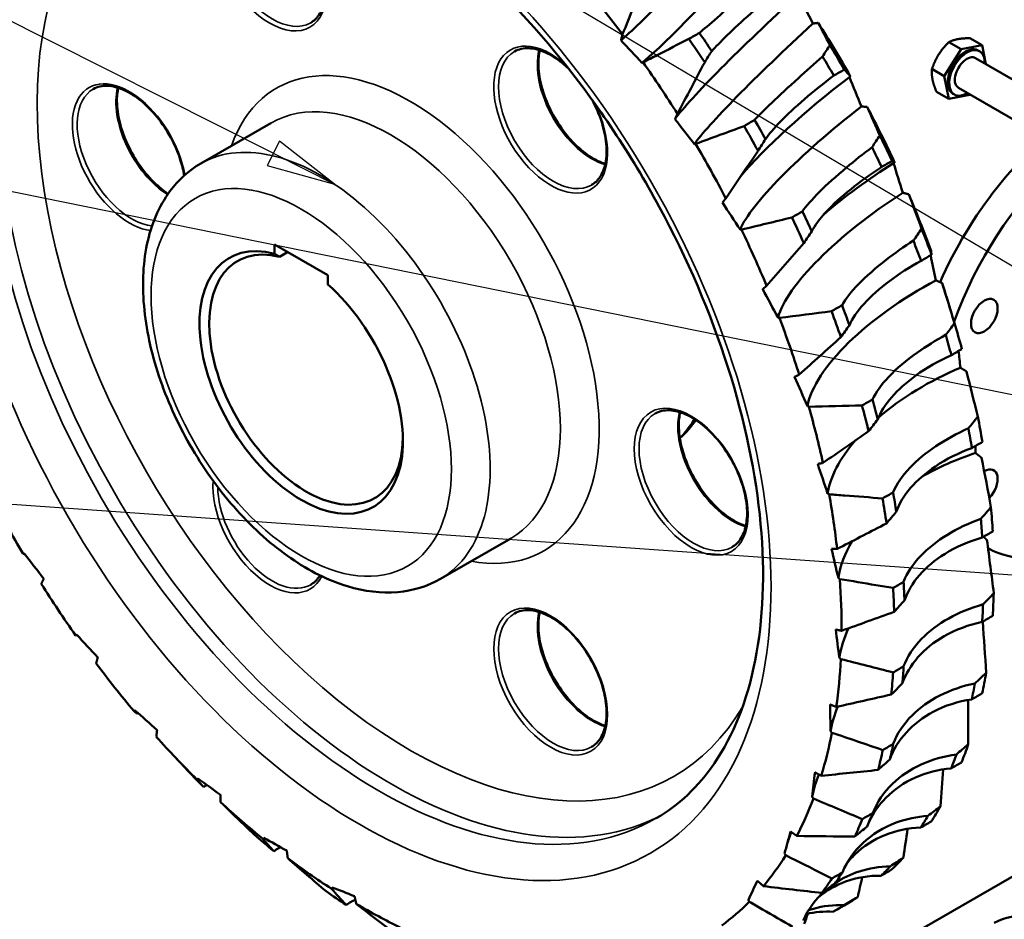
# Model space of a CAD drawing. Header units: millimetres. Extents: x 0 to 3360, y 0 to 2376.
# Tile 6 of 18: x 460 to 748, y 783 to 1046. Entities that reach past the tile are written whole.
import ezdxf

# ---------------------------------------------------------------- set-up
doc = ezdxf.new("R2010")
doc.units = ezdxf.units.MM
doc.header["$LTSCALE"] = 8
for name, color, linetype, lineweight in [('Symbol (ISO)', 7, 'Continuous', 25), ('Visible (ISO)', 7, 'Continuous', 50), ('Visible Narrow (ISO)', 7, 'Continuous', 35)]:
    doc.layers.add(name, color=color, linetype=linetype, lineweight=lineweight)
doc.styles.add('Note Text (ISO)', font='tahoma.ttf')

# ---------------------------------------------------------------- blocks, each defined once
blk = doc.blocks.new('Balloon2')
at = {"layer": 'Symbol (ISO)'}
blk.add_line((104.121, 114.92), (26.291, 130.71), dxfattribs=at)
blk = doc.blocks.new('Balloon3')
at = {"layer": 'Symbol (ISO)'}
blk.add_line((99.857, 118.094), (26.291, 161.71), dxfattribs=at)
blk = doc.blocks.new('Balloon5')
at = {"layer": 'Symbol (ISO)'}
blk.add_line((133.402, 107.637), (26.291, 115.21), dxfattribs=at)
blk = doc.blocks.new('Balloon14')
at = {"layer": 'Symbol (ISO)'}
for p, q in [((26.291, 146.21), (15.791, 146.21)), ((66.767, 125.84), (26.291, 146.21)), ((66.992, 126.286), (66.543, 125.393)), ((69, 124.716), (66.992, 126.286)), ((66.767, 125.84), (69, 124.716)), ((66.543, 125.393), (69, 124.716))]:
    blk.add_line(p, q, dxfattribs=at)
at = {"layer": 'Symbol (ISO)', "flags": 128}
blk.add_lwpolyline([(66.543, 125.393), (69, 124.716), (66.992, 126.286), (66.543, 125.393)], dxfattribs=at)
at = {"layer": 'Symbol (ISO)'}
blk.add_solid([(66.543, 125.393), (69, 124.716), (66.992, 126.286), (66.543, 125.393)], dxfattribs=at)
at = {"layer": 'Symbol (ISO)', "insert": (21.041, 150.724), "char_height": 3.5, "attachment_point": 5, "style": 'Note Text (ISO)'}
blk.add_mtext('29', dxfattribs=at)

msp = doc.modelspace()

# ---------------------------------------------------------------- linework, layer by layer
at = {"layer": 'Visible (ISO)'}
for p, q in [((734.95, 1037.09), (731.35, 1039.16)), ((741.14, 1038.26), (734.95, 1037.09)), ((741.14, 1038.26), (737.54, 1040.34)), ((742.21, 1032.77), (741.14, 1038.26)), ((734.95, 1037.09), (730.05, 1029.27)), ((739.9, 1036.78), (740.32, 1036.53)), ((739.17, 1034.53), (756.19, 1024.7)), ((730.05, 1029.27), (726.45, 1031.35)), ((730.05, 1029.27), (731.35, 1022.62)), ((731.35, 1022.62), (727.75, 1024.7)), ((731.35, 1022.62), (737.54, 1023.8)), ((732.59, 1024.11), (733.01, 1023.86)), ((734.17, 1025.87), (751.19, 1016.04)), ((737.54, 1023.8), (737.59, 1023.89)), ((512.95, 1003.73), (533.46, 1015.57)), ((534.51, 977.43), (534.51, 980.09)), ((534.51, 980.09), (550.07, 971.11)), ((538.29, 977.91), (535.93, 976.55)), ((550.07, 971.11), (550.07, 968.44)), ((731.17, 963.24), (732.25, 959.72)), ((582.95, 882.48), (603.46, 894.32)), ((821.56, 836.98), (655.39, 741.05)), ((503.95, 832.06), (506.46, 829.37)), ((697.7, 785.34), (700.77, 787.12))]:
    msp.add_line(p, q, dxfattribs=at)
for centre, major_axis, ratio, start_param, end_param in [((668.31, 1076.15), (-34.8, -37.7), 0.044181, 0.307069, 1.592178), ((674.99, 1069.98), (-34.8, -37.7), 0.044181, 0.257809, 1.542918), ((559.26, 949.64), (99.56, -172.45), 0.57735, 1.7788, 1.87004), ((687.84, 1048.64), (-37.77, -34.71), 0.068384, 4.660978, 5.946087), ((784.27, 943.71), (-126.12, 199.58), 0.125658, 0.914103, 0.963363), ((693.99, 1041.95), (-37.77, -34.71), 0.068384, 4.710237, 5.995346), ((601.69, 974.13), (99.56, -172.45), 0.57735, 1.557152, 1.648392), ((569, 955.26), (-105.75, 183.16), 0.57735, 4.825387, 4.856038), ((570.13, 1166.78), (-139.99, 186.27), 0.129009, 2.220207, 2.269467), ((565.93, 953.49), (105.75, -183.16), 0.57735, 1.67513, 1.714437), ((595.02, 970.28), (105.75, -183.16), 0.57735, 1.569955, 1.609262), ((736.24, 1030.44), (3.66, 6.33), 0.57735, 0, 3.141593), ((591.95, 968.51), (105.75, -183.16), 0.57735, 1.569947, 1.600598), ((736.67, 1030.2), (3.66, 6.33), 0.57735, 5.464973, 10.242991), ((736.67, 1030.2), (2.5, 4.33), 0.57735, 0, 3.141593), ((559.26, 949.64), (99.56, -172.45), 0.57735, 1.636, 1.72724), ((772.02, 959.98), (37, 64.09), 0.57735, 0, 1.756999), ((705.17, 1019.35), (40.42, 31.59), 0.182106, 1.498403, 2.439761), ((791.66, 908.67), (-109.79, 209.01), 0.125658, 0.893121, 0.942381), ((779.09, 955.9), (37, 64.09), 0.57735, 5.125988, 8.150645), ((710.68, 1012.3), (-40.42, -31.59), 0.182106, 4.689255, 5.974364), ((601.69, 974.13), (99.56, -172.45), 0.57735, 1.414353, 1.505592), ((597.56, 1146.88), (-126.12, 199.58), 0.125658, 2.199212, 2.248472), ((569, 955.26), (-105.75, 183.16), 0.57735, 4.682587, 4.713238), ((565.93, 953.49), (105.75, -183.16), 0.57735, 1.53233, 1.571637), ((559.26, 949.64), (99.56, -172.45), 0.57735, 1.493201, 1.58444), ((595.02, 970.28), (105.75, -183.16), 0.57735, 1.427156, 1.466463), ((591.95, 968.51), (105.75, -183.16), 0.57735, 1.427148, 1.457798), ((719.95, 988.88), (42.81, 28.27), 0.294671, 1.486443, 1.993009), ((795.17, 874.98), (-91.32, 214.36), 0.129009, 0.872126, 0.921386), ((724.75, 981.63), (-42.81, -28.27), 0.294671, 4.677295, 5.962404), ((601.69, 974.13), (99.56, -172.45), 0.57735, 1.271553, 1.362793), ((624.2, 1122.97), (-109.79, 209.01), 0.125658, 2.17823, 2.22749), ((569, 955.26), (-105.75, 183.16), 0.57735, 4.539788, 4.570438), ((565.93, 953.49), (105.75, -183.16), 0.57735, 1.389531, 1.428838), ((559.26, 949.64), (99.56, -172.45), 0.57735, 1.350401, 1.441641), ((595.02, 970.28), (105.75, -183.16), 0.57735, 1.284356, 1.323663), ((542.29, 939.84), (-21, 36.37), 0.57735, 5.762782, 11.515977), ((591.95, 968.51), (105.75, -183.16), 0.57735, 1.284348, 1.314999), ((543.71, 940.66), (20, -34.64), 0.57735, 2.634784, 7.043886), ((794.75, 843.3), (-71.1, 215.53), 0.135978, 0.857889, 0.900396), ((735.88, 950.56), (-44.97, -24.68), 0.403786, 4.674912, 5.960021), ((601.69, 974.13), (99.56, -172.45), 0.57735, 1.189104, 1.219993), ((649.53, 1095.53), (-91.32, 214.36), 0.129009, 2.157235, 2.206495), ((565.93, 953.49), (105.75, -183.16), 0.57735, 1.246731, 1.286038), ((569, 955.26), (-105.75, 183.16), 0.57735, 4.396988, 4.427639), ((559.26, 949.64), (99.56, -172.45), 0.57735, 1.207601, 1.298841), ((595.02, 970.28), (105.75, -183.16), 0.57735, 1.141556, 1.180863), ((591.95, 968.51), (105.75, -183.16), 0.57735, 1.141548, 1.172199), ((790.4, 814.28), (-49.53, 212.5), 0.147114, 0.850193, 0.879576), ((743.87, 919.74), (46.94, 20.71), 0.507232, 1.541809, 2.106714), ((673.01, 1065.13), (-71.1, 215.53), 0.135978, 2.136245, 2.185505), ((569, 955.26), (-105.75, 183.16), 0.57735, 4.254188, 4.284839), ((559.26, 949.64), (99.56, -172.45), 0.57735, 1.064802, 1.156041), ((565.93, 953.49), (105.75, -183.16), 0.57735, 1.103931, 1.143238), ((595.02, 970.28), (105.75, -183.16), 0.57735, 0.998757, 1.038064), ((591.95, 968.51), (105.75, -183.16), 0.57735, 0.998749, 1.029399), ((743.87, 919.74), (-46.94, -20.71), 0.507232, 5.468886, 5.968511), ((782.2, 788.52), (-27.04, 205.34), 0.163275, 0.846276, 0.859403), ((748.55, 889.78), (48.68, 16.18), 0.602901, 1.563504, 1.905386), ((694.18, 1032.37), (-49.53, 212.5), 0.147114, 2.115425, 2.164685), ((741.74, 909.43), (2.75, 4.76), 0.57735, 4.306273, 7.077196), ((779.09, 955.9), (-37, -64.09), 0.57735, 0.019385, 1.157197), ((559.26, 949.64), (-99.56, 172.45), 0.57735, 1.493201, 1.58444), ((559.26, 949.64), (99.56, -172.45), 0.57735, 0.922002, 1.013242), ((565.93, 953.49), (105.75, -183.16), 0.57735, 0.961132, 1.000439), ((569, 955.26), (-105.75, 183.16), 0.57735, 4.111389, 4.142039), ((595.02, 970.28), (105.75, -183.16), 0.57735, 0.855957, 0.895264), ((591.95, 968.51), (105.75, -183.16), 0.57735, 0.855949, 0.8866), ((712.61, 997.92), (-27.04, 205.34), 0.163275, 2.095252, 2.144512), ((748.55, 889.78), (-48.68, -16.18), 0.602901, 5.668012, 5.990206), ((520.97, 752.39), (126.12, -199.58), 0.125658, 2.199212, 2.248472), ((559.26, 949.64), (-99.56, 172.45), 0.57735, 1.636, 1.72724), ((559.26, 949.64), (99.56, -172.45), 0.57735, 0.779202, 0.870442), ((565.93, 953.49), (105.75, -183.16), 0.57735, 0.818332, 0.857639), ((569, 955.26), (-105.75, 183.16), 0.57735, 3.968589, 3.99924), ((595.02, 970.28), (105.75, -183.16), 0.57735, 0.713157, 0.752464), ((591.95, 968.51), (105.75, -183.16), 0.57735, 0.713149, 0.7438), ((548.39, 732.5), (139.99, -186.27), 0.129009, 2.220207, 2.269467), ((727.91, 962.5), (-4.05, 194.22), 0.185605, 2.076807, 2.126066), ((749.82, 861.29), (-50.14, -10.86), 0.688847, 5.790338, 6.028972), ((559.26, 949.64), (-99.56, 172.45), 0.57735, 1.7788, 1.87004), ((559.26, 949.64), (99.56, -172.45), 0.57735, 0.636403, 0.727642), ((569, 955.26), (-105.75, 183.16), 0.57735, 3.825789, 3.85644), ((565.93, 953.49), (105.75, -183.16), 0.57735, 0.675532, 0.714839), ((595.02, 970.28), (105.75, -183.16), 0.57735, 0.570358, 0.609665), ((591.95, 968.51), (105.75, -183.16), 0.57735, 0.57035, 0.601), ((739.78, 926.81), (19.08, 179.33), 0.215354, 2.062277, 2.111537), ((747.66, 834.87), (-51.11, -4.38), 0.763319, 5.904987, 6.091021), ((576.04, 717.03), (151.11, -169.34), 0.135978, 2.241197, 2.290456), ((559.26, 949.64), (99.56, -172.45), 0.57735, 0.493603, 0.584843), ((559.26, 949.64), (-99.56, 172.45), 0.57735, 1.9216, 2.012839), ((569, 955.26), (-105.75, 183.16), 0.57735, 3.68299, 3.71364), ((595.02, 970.28), (105.75, -183.16), 0.57735, 0.427558, 0.466865), ((565.93, 953.49), (105.75, -183.16), 0.57735, 0.532733, 0.57204), ((591.95, 968.51), (105.75, -183.16), 0.57735, 0.42755, 0.458201), ((565.93, 953.49), (-105.75, 183.16), 0.57735, 1.960729, 2.000036), ((747.97, 891.59), (42.08, 160.9), 0.253229, 2.055738, 2.104998), ((742.1, 811.03), (-51.16, 3.73), 0.824802, 6.025307, 6.186032), ((603.34, 706.29), (159.26, -149.15), 0.147114, 2.262017, 2.311276), ((559.26, 949.64), (-99.56, 172.45), 0.57735, 2.064399, 2.155639), ((559.26, 949.64), (99.56, -172.45), 0.57735, 0.350803, 0.442043), ((569, 955.26), (-105.75, 183.16), 0.57735, 3.54019, 3.570841), ((595.02, 970.28), (105.75, -183.16), 0.57735, 0.284758, 0.324065), ((565.93, 953.49), (105.75, -183.16), 0.57735, 0.389933, 0.42924), ((591.95, 968.51), (105.75, -183.16), 0.57735, 0.28475, 0.315401), ((565.93, 953.49), (-105.75, 183.16), 0.57735, 2.103529, 2.142836), ((752.32, 857.54), (64.82, 139.02), 0.297713, 2.063922, 2.113182), ((733.27, 790.28), (-49.36, 13.98), 0.872044, 6.181076, 6.260793), ((629.75, 700.5), (164.31, -126.09), 0.163275, 2.28219, 2.33145), ((559.26, 949.64), (-99.56, 172.45), 0.57735, 2.207199, 2.298439), ((559.26, 949.64), (99.56, -172.45), 0.57735, 0.208004, 0.299243), ((595.02, 970.28), (105.75, -183.16), 0.57735, 0.141959, 0.181266), ((569, 955.26), (105.75, -183.16), 0.57735, 0.255798, 0.286448), ((591.95, 968.51), (105.75, -183.16), 0.57735, 0.141951, 0.172601), ((752.75, 825.38), (87.16, 113.51), 0.341947, 2.095307, 2.144567), ((565.93, 953.49), (105.75, -183.16), 0.57735, 0.247133, 0.28644), ((565.93, 953.49), (-105.75, 183.16), 0.57735, 2.246329, 2.285636), ((654.72, 699.79), (166.17, -100.62), 0.185605, 2.300635, 2.349895), ((559.26, 949.64), (99.56, -172.45), 0.57735, 0.065204, 0.156444), ((595.02, 970.28), (105.75, -183.16), 0.57735, 0, 0.038466), ((767.15, 743.06), (-22.5, 38.97), 0.57735, 3.141593, 6.283185), ((559.26, 949.64), (-99.56, 172.45), 0.57735, 2.349999, 2.441238), ((591.95, 968.51), (105.75, -183.16), 0.57735, 6.282336, 6.312987)]:
    msp.add_ellipse(centre, major_axis=major_axis, ratio=ratio, start_param=start_param, end_param=end_param, dxfattribs=at)
msp.add_ellipse((741.74, 959.23), major_axis=(-2.75, -4.76), ratio=0.57735, dxfattribs=at)
for points, knots in [([(483.92, 1093.2), (492.58, 1098.2), (502.83, 1100.58), (525.09, 1099.49), (536.83, 1096.48), (560.69, 1085.61), (572.77, 1077.96), (596.32, 1058.65), (607.79, 1047), (628.94, 1020.84), (638.6, 1006.32), (655.06, 975.91), (661.86, 960.03), (671.87, 928.6), (675.1, 913.06), (677.75, 884.01), (677.18, 870.49), (672.51, 846.81), (668.41, 836.68), (658.22, 821.76), (652.51, 816.41), (645.92, 812.61)], [0.785398, 0.785398, 0.785398, 0.785398, 1.141331, 1.141331, 1.465667, 1.465667, 1.777646, 1.777646, 2.08997, 2.08997, 2.403674, 2.403674, 2.717785, 2.717785, 3.031144, 3.031144, 3.343028, 3.343028, 3.656332, 3.656332, 3.926991, 3.926991, 3.926991, 3.926991]), ([(522.56, 1083.81), (523.76, 1084.5), (525.18, 1084.83), (528.26, 1084.7), (529.9, 1084.29), (533.22, 1082.79), (534.9, 1081.73), (538.18, 1079.06), (539.77, 1077.45), (542.71, 1073.82), (544.06, 1071.8), (546.35, 1067.58), (547.29, 1065.38), (548.69, 1061.01), (549.14, 1058.85), (549.51, 1054.81), (549.43, 1052.92), (548.78, 1049.62), (548.21, 1048.2), (546.78, 1046.12), (545.98, 1045.37), (545.06, 1044.84)], [0.785398, 0.785398, 0.785398, 0.785398, 1.137311, 1.137311, 1.461626, 1.461626, 1.774454, 1.774454, 2.087515, 2.087515, 2.401823, 2.401823, 2.716506, 2.716506, 3.030515, 3.030515, 3.3432, 3.3432, 3.657221, 3.657221, 3.926991, 3.926991, 3.926991, 3.926991]), ([(677.97, 1060.11), (675.69, 1057.79), (673.44, 1055.54), (668.51, 1050.73), (665.95, 1048.31), (661.59, 1044.38), (659.82, 1042.88), (658.53, 1041.91)], [-3.471666, -3.471666, -3.471666, -3.471666, -2.488825, -2.488825, -1.227422, -1.227422, -0.000016, -0.000016, -0.000016, -0.000016]), ([(662.15, 1036.58), (663.21, 1037.75), (664.74, 1039.31), (668.62, 1043.06), (670.94, 1045.23), (676.07, 1049.9), (678.83, 1052.36), (681.67, 1054.86)], [-13.497968, -13.497968, -13.497968, -13.497968, -12.334984, -12.334984, -11.170394, -11.170394, -10.027189, -10.027189, -10.027189, -10.027189]), ([(658.53, 1041.91), (658.01, 1041.6), (657.49, 1041.29), (656.47, 1040.71), (655.96, 1040.42), (655.45, 1040.13)], [19.0198319, 19.0198319, 19.0198319, 19.0198319, 19.2365629, 19.2365629, 19.4510793, 19.4510793, 19.4510793, 19.4510793]), ([(655.45, 1040.13), (652.39, 1038.56), (649.31, 1036.98), (644.85, 1034.69), (643.47, 1033.99), (642.1, 1033.29)], [22.072442, 22.072442, 22.072442, 22.072442, 23.102251, 23.102251, 23.557239, 23.557239, 23.557239, 23.557239]), ([(604.58, 1036.45), (605.78, 1037.14), (607.2, 1037.48), (610.29, 1037.34), (611.92, 1036.93), (615.24, 1035.44), (616.92, 1034.38), (619.14, 1032.56), (619.72, 1032.05), (620.29, 1031.51)], [0.785398, 0.785398, 0.785398, 0.785398, 1.137311, 1.137311, 1.461626, 1.461626, 1.774454, 1.774454, 1.88608, 1.88608, 1.88608, 1.88608]), ([(611.9, 1036.83), (611.78, 1036.26), (611.69, 1035.65), (611.44, 1033.24), (611.52, 1031.26), (612.2, 1027.08), (612.8, 1024.89), (614.47, 1020.53), (615.54, 1018.36), (618.05, 1014.27), (619.49, 1012.34), (622.57, 1008.95), (624.22, 1007.48), (627.53, 1005.14), (629.2, 1004.27), (630.89, 1003.69), (630.98, 1003.66), (631.07, 1003.63)], [6.063434, 6.063434, 6.063434, 6.063434, 6.174015, 6.174015, 6.486843, 6.486843, 6.799904, 6.799904, 7.114212, 7.114212, 7.428895, 7.428895, 7.742904, 7.742904, 8.055589, 8.055589, 8.073733, 8.073733, 8.073733, 8.073733]), ([(694.5, 1034.99), (692.08, 1032.85), (689.7, 1030.72), (684.56, 1026.05), (681.92, 1023.6), (677.55, 1019.43), (675.83, 1017.73), (674.66, 1016.47)], [-3.47169, -3.47169, -3.47169, -3.47169, -2.495521, -2.495521, -1.231501, -1.231501, -0.000016, -0.000016, -0.000016, -0.000016]), ([(677.86, 1010.83), (678.81, 1012.27), (680.29, 1014.03), (684.17, 1018.02), (686.54, 1020.22), (691.86, 1024.79), (694.76, 1027.12), (697.79, 1029.41)], [-13.497963, -13.497963, -13.497963, -13.497963, -12.335131, -12.335131, -11.170865, -11.170865, -10.027184, -10.027184, -10.027184, -10.027184]), ([(697.79, 1029.41), (698.31, 1029.72), (698.82, 1030.02), (699.84, 1030.61), (700.35, 1030.9), (700.86, 1031.18)], [23.5359662, 23.5359662, 23.5359662, 23.5359662, 23.7526975, 23.7526975, 23.9673579, 23.9673579, 23.9673579, 23.9673579]), ([(481.54, 1025.46), (482.75, 1026.16), (484.17, 1026.49), (487.25, 1026.36), (488.88, 1025.94), (492.2, 1024.45), (493.88, 1023.39), (497.16, 1020.71), (498.76, 1019.1), (501.7, 1015.47), (503.04, 1013.46), (505.34, 1009.24), (506.28, 1007.03), (507.48, 1003.27), (507.86, 1001.71), (508.1, 1000.21)], [0.785398, 0.785398, 0.785398, 0.785398, 1.137311, 1.137311, 1.461626, 1.461626, 1.774454, 1.774454, 2.087515, 2.087515, 2.401823, 2.401823, 2.716506, 2.716506, 2.94271, 2.94271, 2.94271, 2.94271]), ([(488.87, 1025.84), (488.74, 1025.27), (488.65, 1024.66), (488.41, 1022.26), (488.48, 1020.27), (489.16, 1016.09), (489.76, 1013.9), (491.43, 1009.54), (492.5, 1007.37), (495.01, 1003.28), (496.45, 1001.35), (499.54, 997.96), (501.18, 996.49), (503.04, 995.18), (503.23, 995.05), (503.42, 994.92)], [6.063434, 6.063434, 6.063434, 6.063434, 6.174015, 6.174015, 6.486843, 6.486843, 6.799904, 6.799904, 7.114212, 7.114212, 7.428895, 7.428895, 7.742904, 7.742904, 7.779506, 7.779506, 7.779506, 7.779506]), ([(627.24, 1022.31), (628.38, 1020.21), (629.32, 1018.01), (630.71, 1013.65), (631.16, 1011.49), (631.53, 1007.45), (631.46, 1005.57), (630.8, 1002.26), (630.23, 1000.84), (628.8, 998.76), (628, 998.01), (627.08, 997.48)], [2.402936, 2.402936, 2.402936, 2.402936, 2.716506, 2.716506, 3.030515, 3.030515, 3.3432, 3.3432, 3.657221, 3.657221, 3.926991, 3.926991, 3.926991, 3.926991]), ([(674.66, 1016.47), (674.14, 1016.16), (673.63, 1015.86), (672.61, 1015.27), (672.1, 1014.98), (671.59, 1014.69)], [23.5164731, 23.5164731, 23.5164731, 23.5164731, 23.7332044, 23.7332044, 23.9478643, 23.9478643, 23.9478643, 23.9478643]), ([(708.95, 1008.52), (706.37, 1006.56), (703.86, 1004.56), (698.49, 1000.05), (695.78, 997.6), (691.39, 993.23), (689.72, 991.32), (688.65, 989.79)], [-3.471687, -3.471687, -3.471687, -3.471687, -2.494496, -2.494496, -1.230878, -1.230878, -0.000016, -0.000016, -0.000016, -0.000016]), ([(582.95, 882.48), (579.17, 880.3), (574.89, 879.01), (565.66, 878.22), (560.7, 878.85), (550.18, 882.03), (544.63, 884.83), (533.76, 892.29), (528.45, 897.04), (518.72, 907.86), (514.3, 913.93), (506.73, 926.79), (503.57, 933.58), (498.81, 947.31), (497.21, 954.24), (495.8, 967.66), (496.01, 974.16), (498.46, 985.92), (500.67, 991.24), (506.41, 998.94), (509.45, 1001.71), (512.95, 1003.73)], [3.926991, 3.926991, 3.926991, 3.926991, 4.190836, 4.190836, 4.478766, 4.478766, 4.806718, 4.806718, 5.146333, 5.146333, 5.483318, 5.483318, 5.818632, 5.818632, 6.155353, 6.155353, 6.494914, 6.494914, 6.824747, 6.824747, 7.068583, 7.068583, 7.068583, 7.068583]), ([(711.75, 1002.71), (712.27, 1003.03), (712.78, 1003.33), (713.8, 1003.92), (714.31, 1004.2), (714.82, 1004.49)], [19.036218, 19.036218, 19.036218, 19.036218, 19.252949, 19.252949, 19.4674661, 19.4674661, 19.4674661, 19.4674661]), ([(714.82, 1004.49), (714.99, 1004.39), (715.16, 1004.29), (715.4, 1004.14), (715.48, 1004.09), (715.55, 1004.04)], [22.089019, 22.089019, 22.089019, 22.089019, 23.122853, 23.122853, 23.573881, 23.573881, 23.573881, 23.573881]), ([(691.34, 983.95), (692.23, 985.66), (693.68, 987.62), (697.59, 991.83), (700.02, 994.06), (705.54, 998.49), (708.56, 1000.66), (711.75, 1002.71)], [-13.497997, -13.497997, -13.497997, -13.497997, -12.33423, -12.33423, -11.167972, -11.167972, -10.027214, -10.027214, -10.027214, -10.027214]), ([(688.65, 989.79), (688.13, 989.48), (687.61, 989.17), (686.6, 988.59), (686.09, 988.3), (685.58, 988.01)], [24.4656771, 24.4656771, 24.4656771, 24.4656771, 24.6824084, 24.6824084, 24.8970903, 24.8970903, 24.8970903, 24.8970903]), ([(721.01, 981.23), (718.27, 979.46), (715.62, 977.59), (710.03, 973.27), (707.26, 970.84), (702.83, 966.29), (701.19, 964.21), (700.2, 962.4)], [-3.471662, -3.471662, -3.471662, -3.471662, -2.487548, -2.487548, -1.226643, -1.226643, -0.000016, -0.000016, -0.000016, -0.000016]), ([(726.34, 977.1), (726.33, 977.16), (726.32, 977.23), (726.27, 977.6), (726.23, 977.91), (726.18, 978.22)], [18.8675, 18.8675, 18.8675, 18.8675, 19.123672, 19.123672, 20.338765, 20.338765, 20.338765, 20.338765]), ([(702.34, 956.49), (703.19, 958.46), (704.64, 960.61), (708.62, 965.02), (711.12, 967.26), (716.82, 971.53), (719.95, 973.52), (723.27, 975.32)], [-13.498058, -13.498058, -13.498058, -13.498058, -12.332705, -12.332705, -11.163051, -11.163051, -10.027266, -10.027266, -10.027266, -10.027266]), ([(723.27, 975.32), (723.79, 975.64), (724.31, 975.94), (725.32, 976.53), (725.83, 976.81), (726.34, 977.1)], [15.8075523, 15.8075523, 15.8075523, 15.8075523, 16.0242704, 16.0242704, 16.2386238, 16.2386238, 16.2386238, 16.2386238]), ([(700.2, 962.4), (699.68, 962.09), (699.16, 961.79), (698.15, 961.2), (697.64, 960.91), (697.13, 960.63)], [23.4389512, 23.4389512, 23.4389512, 23.4389512, 23.6556825, 23.6556825, 23.8703405, 23.8703405, 23.8703405, 23.8703405]), ([(730.45, 953.69), (727.54, 952.11), (724.76, 950.38), (718.95, 946.27), (716.11, 943.87), (711.65, 939.18), (710.03, 936.94), (709.08, 934.87)], [-3.471619, -3.471619, -3.471619, -3.471619, -2.475696, -2.475696, -1.21938, -1.21938, -0.000016, -0.000016, -0.000016, -0.000016]), ([(732.12, 947.79), (732.64, 948.11), (733.16, 948.41), (734.17, 949), (734.68, 949.28), (735.19, 949.57)], [13.826556, 13.826556, 13.826556, 13.826556, 14.043253, 14.043253, 14.2574539, 14.2574539, 14.2574539, 14.2574539]), ([(710.62, 929), (711.42, 931.13), (712.8, 933.34), (716.59, 937.72), (718.98, 939.86), (724.84, 944.09), (728.36, 946.1), (732.12, 947.79)], [-3.470022, -3.470022, -3.470022, -3.470022, -2.354494, -2.354494, -1.239528, -1.239528, -0.000016, -0.000016, -0.000016, -0.000016]), ([(709.08, 934.87), (708.56, 934.56), (708.04, 934.26), (707.03, 933.67), (706.52, 933.38), (706.01, 933.1)], [21.4979102, 21.4979102, 21.4979102, 21.4979102, 21.7146415, 21.7146415, 21.9292465, 21.9292465, 21.9292465, 21.9292465]), ([(645.59, 930.75), (646.8, 931.44), (648.22, 931.77), (651.3, 931.64), (652.93, 931.23), (656.25, 929.73), (657.93, 928.67), (661.21, 926), (662.81, 924.39), (665.75, 920.76), (667.09, 918.74), (669.38, 914.52), (670.33, 912.32), (671.73, 907.95), (672.18, 905.79), (672.55, 901.75), (672.47, 899.86), (671.82, 896.56), (671.24, 895.14), (669.82, 893.06), (669.02, 892.31), (668.09, 891.78)], [0.785398, 0.785398, 0.785398, 0.785398, 1.137311, 1.137311, 1.461626, 1.461626, 1.774454, 1.774454, 2.087515, 2.087515, 2.401823, 2.401823, 2.716506, 2.716506, 3.030515, 3.030515, 3.3432, 3.3432, 3.657221, 3.657221, 3.926991, 3.926991, 3.926991, 3.926991]), ([(652.92, 931.13), (652.79, 930.55), (652.7, 929.95), (652.46, 927.54), (652.53, 925.56), (653.21, 921.38), (653.81, 919.19), (655.48, 914.83), (656.55, 912.66), (659.06, 908.56), (660.5, 906.64), (663.58, 903.25), (665.23, 901.78), (668.55, 899.44), (670.22, 898.56), (671.9, 897.99), (671.99, 897.96), (672.08, 897.93)], [6.063434, 6.063434, 6.063434, 6.063434, 6.174015, 6.174015, 6.486843, 6.486843, 6.799904, 6.799904, 7.114212, 7.114212, 7.428895, 7.428895, 7.742904, 7.742904, 8.055589, 8.055589, 8.073733, 8.073733, 8.073733, 8.073733]), ([(737.07, 926.44), (733.68, 924.93), (730.46, 923.15), (724.66, 919.25), (722.12, 917.15), (717.74, 912.57), (716.06, 910.12), (715.11, 907.76)], [-3.470022, -3.470022, -3.470022, -3.470022, -2.354431, -2.354431, -1.239373, -1.239373, -0.000016, -0.000016, -0.000016, -0.000016]), ([(716.02, 902.04), (716.84, 904.4), (718.26, 906.76), (722.15, 911.29), (724.61, 913.43), (730.64, 917.46), (734.25, 919.28), (738.11, 920.69)], [-3.470019, -3.470019, -3.470019, -3.470019, -2.353671, -2.353671, -1.237514, -1.237514, -0.000016, -0.000016, -0.000016, -0.000016]), ([(738.11, 920.69), (738.63, 921), (739.15, 921.3), (740.17, 921.89), (740.67, 922.18), (741.18, 922.46)], [12.9957005, 12.9957005, 12.9957005, 12.9957005, 13.2123843, 13.2123843, 13.426502, 13.426502, 13.426502, 13.426502]), ([(712.04, 905.98), (708.37, 906.26), (704.67, 906.54), (699.45, 906.94), (697.94, 907.05), (696.43, 907.17)], [3.391482, 3.391482, 3.391482, 3.391482, 4.44408, 4.44408, 4.871042, 4.871042, 4.871042, 4.871042]), ([(715.11, 907.76), (714.59, 907.44), (714.07, 907.14), (713.05, 906.55), (712.55, 906.27), (712.04, 905.98)], [18.8561732, 18.8561732, 18.8561732, 18.8561732, 19.072904, 19.072904, 19.2874139, 19.2874139, 19.2874139, 19.2874139]), ([(740.74, 900.05), (737.24, 898.8), (733.93, 897.21), (727.96, 893.54), (725.34, 891.47), (720.85, 886.8), (719.13, 884.2), (718.17, 881.61)], [-3.470019, -3.470019, -3.470019, -3.470019, -2.353533, -2.353533, -1.237178, -1.237178, -0.000016, -0.000016, -0.000016, -0.000016]), ([(698.75, 891.24), (699.02, 891.38), (699.28, 891.51), (704.1, 893.98), (708.66, 896.33), (713.18, 898.66)], [4.389258, 4.389258, 4.389258, 4.389258, 4.476073, 4.476073, 5.994252, 5.994252, 5.994252, 5.994252]), ([(718.43, 876.17), (719.29, 878.73), (720.77, 881.22), (724.8, 885.87), (727.33, 887.99), (733.51, 891.82), (737.19, 893.43), (741.13, 894.55)], [-3.470017, -3.470017, -3.470017, -3.470017, -2.352751, -2.352751, -1.235261, -1.235261, -0.000016, -0.000016, -0.000016, -0.000016]), ([(741.13, 894.55), (741.65, 894.86), (742.17, 895.17), (743.19, 895.75), (743.69, 896.04), (744.2, 896.33)], [13.3941515, 13.3941515, 13.3941515, 13.3941515, 13.610842, 13.610842, 13.8250014, 13.8250014, 13.8250014, 13.8250014]), ([(547.75, 883.52), (547.65, 883.35), (547.55, 883.19), (546.78, 882.07), (545.98, 881.32), (545.06, 880.79)], [3.6126666, 3.6126666, 3.6126666, 3.6126666, 3.6572211, 3.6572211, 3.9269908, 3.9269908, 3.9269908, 3.9269908]), ([(715.09, 879.83), (713.43, 880.11), (711.76, 880.39), (706.6, 881.26), (703.09, 881.85), (699.56, 882.45)], [3.190606, 3.190606, 3.190606, 3.190606, 3.665539, 3.665539, 4.655844, 4.655844, 4.655844, 4.655844]), ([(718.17, 881.61), (717.64, 881.3), (717.12, 880.99), (716.11, 880.41), (715.6, 880.12), (715.09, 879.83)], [15.901879, 15.901879, 15.901879, 15.901879, 16.1185978, 16.1185978, 16.3329572, 16.3329572, 16.3329572, 16.3329572]), ([(741.37, 875.06), (737.8, 874.06), (734.41, 872.67), (728.29, 869.24), (725.6, 867.21), (720.98, 862.48), (719.2, 859.76), (718.18, 856.96)], [-3.470017, -3.470017, -3.470017, -3.470017, -2.352751, -2.352751, -1.235261, -1.235261, -0.000016, -0.000016, -0.000016, -0.000016]), ([(604.58, 872.4), (605.78, 873.1), (607.2, 873.43), (610.29, 873.3), (611.92, 872.88), (615.24, 871.39), (616.92, 870.33), (620.2, 867.65), (621.8, 866.04), (624.74, 862.41), (626.08, 860.4), (628.37, 856.18), (629.32, 853.97), (630.71, 849.6), (631.16, 847.44), (631.53, 843.4), (631.46, 841.52), (630.8, 838.21), (630.23, 836.79), (628.8, 834.71), (628, 833.96), (627.08, 833.43)], [0.785398, 0.785398, 0.785398, 0.785398, 1.137311, 1.137311, 1.461626, 1.461626, 1.774454, 1.774454, 2.087515, 2.087515, 2.401823, 2.401823, 2.716506, 2.716506, 3.030515, 3.030515, 3.3432, 3.3432, 3.657221, 3.657221, 3.926991, 3.926991, 3.926991, 3.926991]), ([(611.9, 872.78), (611.78, 872.21), (611.69, 871.6), (611.44, 869.2), (611.52, 867.21), (612.2, 863.03), (612.8, 860.84), (614.47, 856.48), (615.54, 854.31), (618.05, 850.22), (619.49, 848.29), (622.57, 844.9), (624.22, 843.43), (627.53, 841.09), (629.2, 840.22), (630.89, 839.64), (630.98, 839.61), (631.07, 839.58)], [6.063434, 6.063434, 6.063434, 6.063434, 6.174015, 6.174015, 6.486843, 6.486843, 6.799904, 6.799904, 7.114212, 7.114212, 7.428895, 7.428895, 7.742904, 7.742904, 8.055589, 8.055589, 8.073733, 8.073733, 8.073733, 8.073733]), ([(741.11, 869.92), (741.64, 870.23), (742.16, 870.54), (743.17, 871.12), (743.68, 871.41), (744.19, 871.7)], [15.901879, 15.901879, 15.901879, 15.901879, 16.1185978, 16.1185978, 16.3329572, 16.3329572, 16.3329572, 16.3329572]), ([(717.79, 851.91), (718.73, 854.64), (720.28, 857.24), (724.45, 861.96), (727.05, 864.04), (733.36, 867.66), (737.12, 869.07), (741.11, 869.92)], [-3.470019, -3.470019, -3.470019, -3.470019, -2.353533, -2.353533, -1.237178, -1.237178, -0.000016, -0.000016, -0.000016, -0.000016]), ([(718.18, 856.96), (717.66, 856.65), (717.14, 856.34), (716.12, 855.76), (715.62, 855.47), (715.11, 855.18)], [13.3941515, 13.3941515, 13.3941515, 13.3941515, 13.610842, 13.610842, 13.8250014, 13.8250014, 13.8250014, 13.8250014]), ([(738.97, 851.96), (735.35, 851.22), (731.9, 850.03), (725.66, 846.86), (722.91, 844.89), (718.13, 840.13), (716.27, 837.31), (715.17, 834.31)], [-3.470019, -3.470019, -3.470019, -3.470019, -2.353671, -2.353671, -1.237514, -1.237514, -0.000016, -0.000016, -0.000016, -0.000016]), ([(738.06, 847.3), (738.58, 847.61), (739.1, 847.91), (740.12, 848.5), (740.62, 848.79), (741.13, 849.08)], [18.8561732, 18.8561732, 18.8561732, 18.8561732, 19.072904, 19.072904, 19.2874139, 19.2874139, 19.2874139, 19.2874139]), ([(714.13, 829.75), (715.17, 832.63), (716.81, 835.31), (721.14, 840.06), (723.8, 842.1), (730.23, 845.49), (734.04, 846.72), (738.06, 847.3)], [-3.470022, -3.470022, -3.470022, -3.470022, -2.354431, -2.354431, -1.239373, -1.239373, -0.000016, -0.000016, -0.000016, -0.000016]), ([(494.37, 843.17), (494.31, 843.21), (494.26, 843.25), (493.96, 843.48), (493.72, 843.68), (493.47, 843.87)], [18.8675, 18.8675, 18.8675, 18.8675, 19.123672, 19.123672, 20.338765, 20.338765, 20.338765, 20.338765]), ([(715.17, 834.31), (714.64, 834), (714.12, 833.7), (713.1, 833.11), (712.6, 832.82), (712.09, 832.53)], [12.9957005, 12.9957005, 12.9957005, 12.9957005, 13.2123843, 13.2123843, 13.426502, 13.426502, 13.426502, 13.426502]), ([(733.57, 831.24), (729.94, 830.75), (726.46, 829.75), (720.12, 826.84), (717.3, 824.95), (712.35, 820.19), (710.38, 817.28), (709.17, 814.12)], [-3.470022, -3.470022, -3.470022, -3.470022, -2.354494, -2.354494, -1.239528, -1.239528, -0.000016, -0.000016, -0.000016, -0.000016]), ([(732.03, 827.15), (732.56, 827.46), (733.07, 827.76), (734.09, 828.35), (734.6, 828.64), (735.1, 828.92)], [21.4979102, 21.4979102, 21.4979102, 21.4979102, 21.7146415, 21.7146415, 21.9292465, 21.9292465, 21.9292465, 21.9292465]), ([(708.21, 811.77), (709.39, 814.26), (711, 816.55), (715.4, 821.03), (718.33, 823.04), (724.84, 825.94), (728.36, 826.84), (732.03, 827.15)], [-13.293244, -13.293244, -13.293244, -13.293244, -12.332472, -12.332472, -11.162297, -11.162297, -10.027274, -10.027274, -10.027274, -10.027274]), ([(709.17, 814.12), (708.64, 813.81), (708.12, 813.51), (707.11, 812.93), (706.6, 812.64), (706.1, 812.35)], [13.826556, 13.826556, 13.826556, 13.826556, 14.043253, 14.043253, 14.2574539, 14.2574539, 14.2574539, 14.2574539]), ([(725.29, 813.32), (722.07, 813.08), (718.94, 812.41), (712.34, 809.96), (709.04, 807.95), (703.69, 802.96), (701.65, 800.04), (700.32, 796.81)], [-3.471626, -3.471626, -3.471626, -3.471626, -2.47745, -2.47745, -1.220458, -1.220458, -0.000016, -0.000016, -0.000016, -0.000016]), ([(723.15, 809.87), (723.68, 810.18), (724.2, 810.48), (725.21, 811.07), (725.72, 811.36), (726.22, 811.65)], [23.4389512, 23.4389512, 23.4389512, 23.4389512, 23.6556825, 23.6556825, 23.8703405, 23.8703405, 23.8703405, 23.8703405]), ([(701.59, 799.42), (702.3, 800.33), (703.08, 801.19), (706.41, 804.43), (709.4, 806.36), (715.97, 809.03), (719.5, 809.76), (723.15, 809.87)], [-12.723031, -12.723031, -12.723031, -12.723031, -12.334053, -12.334053, -11.167402, -11.167402, -10.027219, -10.027219, -10.027219, -10.027219]), ([(536.26, 804.16), (536.1, 804.07), (535.94, 803.97), (535.27, 803.59), (534.76, 803.29), (534.26, 803)], [13.1433238, 13.1433238, 13.1433238, 13.1433238, 13.2123843, 13.2123843, 13.426502, 13.426502, 13.426502, 13.426502]), ([(697.25, 795.03), (696.47, 795.42), (695.69, 795.81), (691.22, 798.05), (687.5, 799.92), (683.75, 801.8)], [18.8675, 18.8675, 18.8675, 18.8675, 19.123672, 19.123672, 20.338765, 20.338765, 20.338765, 20.338765]), ([(700.32, 796.81), (699.8, 796.5), (699.28, 796.2), (698.26, 795.61), (697.75, 795.32), (697.25, 795.03)], [15.8075523, 15.8075523, 15.8075523, 15.8075523, 16.0242704, 16.0242704, 16.2386238, 16.2386238, 16.2386238, 16.2386238]), ([(714.29, 798.55), (711.14, 798.5), (708.06, 797.99), (702.68, 796.25), (700.35, 795.14), (698.24, 793.75)], [-3.471667, -3.471667, -3.471667, -3.471667, -2.488868, -2.488868, -1.649052, -1.649052, -1.649052, -1.649052]), ([(711.6, 795.82), (712.12, 796.13), (712.65, 796.43), (713.66, 797.02), (714.17, 797.31), (714.67, 797.6)], [24.4656771, 24.4656771, 24.4656771, 24.4656771, 24.6824084, 24.6824084, 24.8970903, 24.8970903, 24.8970903, 24.8970903]), ([(693.3, 789.55), (695.65, 791.5), (698.33, 793.04), (704.5, 795.31), (708.01, 795.9), (711.6, 795.82)], [-12.181384, -12.181384, -12.181384, -12.181384, -11.170408, -11.170408, -10.027189, -10.027189, -10.027189, -10.027189]), ([(695.38, 791.57), (695.33, 791.53), (695.28, 791.49), (692.48, 789.01), (690.29, 786.06), (688.8, 782.72)], [-1.249023, -1.249023, -1.249023, -1.249023, -1.227448, -1.227448, -0.000016, -0.000016, -0.000016, -0.000016]), ([(558.08, 788.87), (557.68, 788.65), (557.28, 788.42), (556.39, 787.91), (555.89, 787.61), (555.39, 787.31)], [13.4460813, 13.4460813, 13.4460813, 13.4460813, 13.610842, 13.610842, 13.8250014, 13.8250014, 13.8250014, 13.8250014]), ([(685.73, 780.95), (682.83, 782.62), (679.91, 784.31), (675.69, 786.76), (674.41, 787.5), (673.12, 788.25)], [22.089019, 22.089019, 22.089019, 22.089019, 23.122853, 23.122853, 23.573881, 23.573881, 23.573881, 23.573881]), ([(700.8, 787.24), (697.73, 787.35), (694.7, 786.99), (691.34, 786.04), (690.87, 785.89), (690.4, 785.74)], [-3.47169, -3.47169, -3.47169, -3.47169, -2.495551, -2.495551, -2.333945, -2.333945, -2.333945, -2.333945])]:
    msp.add_open_spline(points, degree=3, knots=knots, dxfattribs=at)
for points in [[(636.12, 1041.49), (638.28, 1046.85), (640.45, 1052.21), (642.6, 1057.49)], [(693.23, 1044.81), (694.4, 1042.66), (695.53, 1040.49), (696.63, 1038.34)], [(696.63, 1038.34), (695.94, 1037.2), (695.23, 1036.09), (694.5, 1034.99)], [(660.09, 1033.28), (660.76, 1034.4), (661.44, 1035.5), (662.15, 1036.58)], [(652.13, 1018.23), (654.79, 1023.27), (657.45, 1028.31), (660.09, 1033.28)], [(700.86, 1031.18), (701.44, 1030.55), (702.02, 1029.91), (702.6, 1029.26)], [(707.53, 1020.26), (708.79, 1017.48), (710.02, 1014.69), (711.21, 1011.93)], [(671.59, 1014.69), (666.92, 1012.96), (662.21, 1011.22), (657.46, 1009.47)], [(675.67, 1007.45), (676.38, 1008.6), (677.11, 1009.73), (677.86, 1010.83)], [(711.21, 1011.93), (710.48, 1010.77), (709.72, 1009.63), (708.95, 1008.52)], [(666.24, 993.58), (669.4, 998.22), (672.55, 1002.86), (675.67, 1007.45)], [(719.67, 994.76), (720.96, 991.4), (722.21, 988.02), (723.43, 984.68)], [(685.58, 988.01), (680.7, 986.82), (675.78, 985.63), (670.82, 984.43)], [(689.01, 980.52), (689.77, 981.69), (690.55, 982.83), (691.34, 983.95)], [(723.43, 984.68), (722.64, 983.51), (721.84, 982.36), (721.01, 981.23)], [(678.18, 968.03), (681.81, 972.21), (685.43, 976.39), (689.01, 980.52)], [(729.4, 968.85), (730.65, 964.93), (731.86, 961.01), (733.03, 957.13)], [(697.13, 960.63), (692.1, 959.98), (687.02, 959.33), (681.91, 958.68)], [(699.85, 953.04), (700.67, 954.21), (701.5, 955.37), (702.34, 956.49)], [(733.03, 957.13), (732.19, 955.96), (731.33, 954.81), (730.45, 953.69)], [(687.7, 942.11), (691.77, 945.76), (695.83, 949.42), (699.85, 953.04)], [(736.54, 943.05), (737.67, 938.63), (738.77, 934.22), (739.83, 929.85)], [(706.01, 933.1), (700.89, 932.98), (695.72, 932.87), (690.51, 932.76)], [(652.86, 923.56), (654.6, 925.13), (656.16, 926.91), (657.53, 928.85)], [(707.96, 925.57), (708.84, 926.74), (709.73, 927.88), (710.62, 929)], [(739.83, 929.85), (738.92, 928.69), (738, 927.55), (737.07, 926.44)], [(694.61, 916.33), (699.08, 919.41), (703.54, 922.5), (707.96, 925.57)], [(740.93, 917.87), (741.88, 913.03), (742.8, 908.18), (743.67, 903.39)], [(743.67, 903.39), (742.7, 902.25), (741.72, 901.14), (740.74, 900.05)], [(713.18, 898.66), (714.12, 899.82), (715.07, 900.94), (716.02, 902.04)], [(742.49, 893.85), (743.19, 888.64), (743.86, 883.44), (744.49, 878.3)], [(744.49, 878.3), (743.46, 877.19), (742.42, 876.11), (741.37, 875.06)], [(715.4, 872.87), (716.41, 874), (717.42, 875.1), (718.43, 876.17)], [(700.06, 867.34), (705.2, 869.17), (710.33, 871.03), (715.4, 872.87)], [(741.28, 870.03), (741.64, 865.02), (741.97, 860.02), (742.27, 855.08)], [(715.11, 855.18), (710.06, 856.47), (704.96, 857.78), (699.83, 859.09)], [(742.27, 855.08), (741.17, 854.02), (740.07, 852.98), (738.97, 851.96)], [(714.58, 848.73), (715.65, 849.81), (716.72, 850.87), (717.79, 851.91)], [(698.51, 845.11), (703.89, 846.3), (709.27, 847.51), (714.58, 848.73)], [(737.05, 847.14), (737.07, 842.8), (737.07, 838.48), (737.05, 834.2)], [(494.63, 843.32), (494.54, 843.27), (494.45, 843.22), (494.37, 843.17)], [(712.09, 832.53), (707.18, 834.2), (702.23, 835.89), (697.24, 837.58)], [(737.05, 834.2), (735.89, 833.19), (734.73, 832.21), (733.57, 831.24)], [(506.46, 829.37), (507.08, 828.7), (507.7, 828.04), (508.32, 827.39)], [(710.73, 826.71), (711.87, 827.74), (713, 828.76), (714.13, 829.75)], [(694.11, 825.01), (699.68, 825.56), (705.24, 826.13), (710.73, 826.71)], [(729.7, 826.87), (729.46, 823.26), (729.21, 819.66), (728.94, 816.09)], [(513.78, 821.74), (513.14, 822.46), (512.5, 823.18), (511.86, 823.91)], [(514.74, 822.31), (514.42, 822.12), (514.1, 821.93), (513.78, 821.74)], [(518.76, 817.31), (522.01, 814.12), (525.29, 810.96), (528.54, 807.86)], [(706.1, 812.35), (701.39, 814.33), (696.63, 816.33), (691.85, 818.35)], [(728.94, 816.09), (727.72, 815.15), (726.5, 814.23), (725.29, 813.32)], [(703.94, 807.28), (705.13, 808.25), (706.32, 809.21), (707.51, 810.15)], [(719.34, 809.53), (718.94, 806.71), (718.52, 803.91), (718.1, 801.13)], [(534.26, 803), (533.25, 804.15), (532.23, 805.33), (531.21, 806.5)], [(686.98, 807.45), (692.66, 807.36), (698.33, 807.31), (703.94, 807.28)], [(538.36, 800.92), (542.08, 797.67), (545.82, 794.46), (549.53, 791.31)], [(718.1, 801.13), (716.83, 800.26), (715.55, 799.4), (714.29, 798.55)], [(694.34, 790.82), (695.59, 791.73), (696.83, 792.62), (698.07, 793.5)], [(706.11, 795.42), (705.66, 793.47), (705.21, 791.53), (704.76, 789.6)], [(555.39, 787.31), (553.98, 788.87), (552.56, 790.43), (551.13, 792.01)], [(677.24, 792.78), (682.96, 792.09), (688.68, 791.44), (694.34, 790.82)], [(704.76, 789.6), (703.43, 788.81), (702.11, 788.02), (700.8, 787.24)], [(558.39, 787.56), (562.55, 784.34), (566.72, 781.17), (570.85, 778.05)], [(689.77, 784.65), (692.32, 785.25), (694.95, 785.47), (697.61, 785.29)], [(690.17, 784.74), (689.84, 783.75), (689.51, 782.75), (689.18, 781.76)]]:
    msp.add_open_spline(points, degree=3, dxfattribs=at)
for points, weights in [([(691.69, 1044.61), (692.48, 1044.71), (693.23, 1044.81)], [2.21636009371, 2.24828024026, 2.2791924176]), ([(635.65, 1039.75), (635.89, 1040.64), (636.12, 1041.49)], [2.49334786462, 2.52925720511, 2.56403260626]), ([(731.35, 1039.16), (729.53, 1037.36), (728.4, 1035.55)], [1, 1.0379548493, 1]), ([(733.94, 1040.04), (732.51, 1039.77), (731.35, 1039.16)], [1, 1.0379548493, 1]), ([(737.54, 1040.34), (735.38, 1040.32), (733.94, 1040.04)], [1, 1.0379548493, 1]), ([(728.4, 1035.55), (727.26, 1033.73), (726.45, 1031.35)], [1, 1.0379548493, 1]), ([(642.1, 1033.29), (641.94, 1033.21), (641.77, 1033.14)], [1.95930535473, 1.95452398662, 1.9496948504]), ([(702.6, 1029.26), (702.48, 1029.12), (702.36, 1028.98)], [2.41677659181, 2.41087883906, 2.40492216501]), ([(726.45, 1031.35), (726.3, 1029.86), (726.6, 1028.32)], [1, 1.0379548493, 1]), ([(726.6, 1028.32), (726.9, 1026.77), (727.75, 1024.7)], [1, 1.0379548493, 1]), ([(651.41, 1016.73), (651.77, 1017.5), (652.13, 1018.23)], [2.63013371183, 2.66801305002, 2.7046962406]), ([(705.87, 1020.39), (706.72, 1020.32), (707.53, 1020.26)], [2.63013371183, 2.66801305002, 2.7046962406]), ([(657.46, 1009.47), (657.28, 1009.43), (657.09, 1009.4)], [2.41677659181, 2.41087883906, 2.40492216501]), ([(715.55, 1004.04), (715.4, 1003.94), (715.26, 1003.84)], [1.95930535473, 1.95452398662, 1.9496948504]), ([(717.92, 995.22), (718.81, 994.99), (719.67, 994.76)], [2.49334786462, 2.52925720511, 2.56403260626]), ([(665.3, 992.35), (665.78, 992.98), (666.24, 993.58)], [2.21636009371, 2.24828024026, 2.2791924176]), ([(670.82, 984.43), (670.62, 984.44), (670.43, 984.44)], [2.7617463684, 2.75500677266, 2.7481998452]), ([(535.93, 976.55), (535.24, 976.98), (534.51, 977.43)], [1, 1.00032068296, 1]), ([(727.61, 969.63), (728.53, 969.23), (729.4, 968.85)], [2.23420561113, 2.26638276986, 2.29754384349]), ([(677.03, 967.09), (677.62, 967.57), (678.18, 968.03)], [1.66764672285, 1.69166426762, 1.71492339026]), ([(681.91, 958.68), (681.7, 958.73), (681.49, 958.78)], [2.64770578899, 2.64124449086, 2.63471864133]), ([(734.73, 944.13), (735.66, 943.58), (736.54, 943.05)], [1.88342380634, 1.91054898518, 1.93681760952]), ([(686.36, 941.48), (687.05, 941.8), (687.7, 942.11)], [1.29975094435, 1.3184700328, 1.3365980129]), ([(690.51, 932.76), (690.29, 932.84), (690.07, 932.93)], [1.26421345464, 1.26529309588, 1.26633505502]), ([(739.15, 919.24), (740.06, 918.54), (740.93, 917.87)], [1.49603824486, 1.51758427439, 1.53844992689]), ([(693.11, 916.04), (693.87, 916.19), (694.61, 916.33)], [1.09932829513, 1.11516088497, 1.13049351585]), ([(696.43, 907.17), (696.21, 907.29), (695.99, 907.41)], [1.03118825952, 1.03269841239, 1.03417924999]), ([(741.51, 894.77), (742, 894.3), (742.49, 893.85)], [1.18152436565, 1.19115059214, 1.20059808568]), ([(697.13, 891.28), (697.96, 891.26), (698.75, 891.24)], [1.05243101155, 1.06758818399, 1.08226672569]), ([(461.07, 889.81), (461.25, 889.84), (461.43, 889.88)], [2.41677659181, 2.41087883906, 2.40492216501]), ([(699.56, 882.45), (699.34, 882.6), (699.13, 882.76)], [1.05149576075, 1.05259965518, 1.0536725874]), ([(467.11, 882.54), (466.75, 881.77), (466.4, 881.04)], [2.63013371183, 2.66801305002, 2.7046962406]), ([(476.43, 865.99), (476.59, 866.06), (476.75, 866.13)], [1.95930535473, 1.95452398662, 1.9496948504]), ([(698.34, 867.7), (699.22, 867.52), (700.06, 867.34)], [1.16750023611, 1.18431464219, 1.20059808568]), ([(482.88, 859.52), (482.64, 858.63), (482.41, 857.78)], [2.49334786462, 2.52925720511, 2.56403260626]), ([(699.83, 859.09), (699.62, 859.28), (699.41, 859.47)], [1.54232511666, 1.53856132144, 1.53475992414]), ([(696.72, 845.8), (697.63, 845.45), (698.51, 845.11)], [1.49603824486, 1.51758427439, 1.53844992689]), ([(493.47, 843.87), (493.61, 843.98), (493.76, 844.09)], [1.65258467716, 1.64855181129, 1.64447865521]), ([(500.2, 838.34), (500.09, 837.34), (499.98, 836.39)], [2.23420561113, 2.26638276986, 2.29754384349]), ([(697.24, 837.58), (697.05, 837.8), (696.84, 838.02)], [1.4463900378, 1.44286035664, 1.43929541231]), ([(692.31, 826.01), (693.23, 825.5), (694.11, 825.01)], [1.88342380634, 1.91054898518, 1.93681760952]), ([(511.86, 823.91), (511.98, 824.05), (512.09, 824.2)], [1.48548906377, 1.48186396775, 1.47820265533]), ([(518.72, 819.42), (518.74, 818.34), (518.76, 817.31)], [1.88342380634, 1.91054898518, 1.93681760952]), ([(691.85, 818.35), (691.66, 818.59), (691.48, 818.83)], [1.48548906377, 1.48186396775, 1.47820265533]), ([(685.18, 808.73), (686.1, 808.08), (686.98, 807.45)], [2.23420561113, 2.26638276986, 2.29754384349]), ([(531.21, 806.5), (531.3, 806.68), (531.39, 806.86)], [1.4463900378, 1.44286035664, 1.43929541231]), ([(538.07, 803.15), (538.22, 802.01), (538.36, 800.92)], [1.49603824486, 1.51758427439, 1.53844992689]), ([(683.75, 801.8), (683.59, 802.06), (683.42, 802.31)], [1.65258467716, 1.64855181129, 1.64447865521]), ([(675.5, 794.33), (676.39, 793.54), (677.24, 792.78)], [2.49334786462, 2.52925720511, 2.56403260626]), ([(551.13, 792.01), (551.19, 792.22), (551.25, 792.43)], [1.54232511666, 1.53856132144, 1.53475992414]), ([(557.85, 789.86), (558.13, 788.68), (558.39, 787.56)], [1.16750023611, 1.18431464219, 1.20059808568]), ([(673.12, 788.25), (672.98, 788.52), (672.83, 788.79)], [1.95930535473, 1.95452398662, 1.9496948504])]:
    msp.add_rational_spline(points, weights, degree=2, dxfattribs=at)
at = {"layer": 'Visible Narrow (ISO)'}
for centre, major_axis in [((559.26, 949.64), (85, -147.22)), ((533.1, 1063.91), (11.75, -20.35)), ((542.29, 939.84), (31, -53.69)), ((656.14, 910.85), (11.75, -20.35)), ((615.12, 852.51), (11.75, -20.35))]:
    msp.add_ellipse(centre, major_axis=major_axis, ratio=0.57735, dxfattribs=at)
for centre, major_axis, start_param, end_param in [((574.11, 958.21), (77, -133.37), 2.826241, 6.598537), ((568.46, 954.94), (-81, 140.3), 0.022393, 3.119199), ((564.92, 952.9), (81, -140.3), 3.141593, 6.283185), ((533.81, 1064.32), (11.25, -19.49), 3.141593, 6.283185), ((615.12, 1016.56), (-11.75, 20.35), 5.236682, 10.894968), ((574.11, 958.21), (39, -67.55), 5.826311, 9.881652), ((615.83, 1016.96), (11.25, -19.49), 3.141593, 6.283185), ((627.14, 1023.5), (11.25, -19.49), 3.680421, 5.744357), ((492.09, 1005.57), (-11.75, 20.35), 4.14689, 9.022016), ((568.46, 954.94), (-35, 60.62), 3.141593, 6.283185), ((492.79, 1005.98), (-11.25, 19.49), 0, 2.737599), ((504.11, 1012.51), (11.25, -19.49), 3.680421, 5.44351), ((547.95, 943.11), (35, -60.62), 0, 3.141593), ((656.84, 911.26), (11.25, -19.49), 3.141593, 6.283185), ((668.16, 917.79), (11.25, -19.49), 3.680421, 5.744357), ((613, 980.66), (35, -60.62), 0.14963, 0.31164), ((533.1, 899.86), (11.75, -20.35), 3.836659, 6.648189), ((533.81, 900.27), (11.25, -19.49), 3.933612, 6.283185), ((615.83, 852.92), (11.25, -19.49), 3.141593, 6.283185), ((627.14, 859.45), (11.25, -19.49), 3.680421, 5.744357)]:
    msp.add_ellipse(centre, major_axis=major_axis, ratio=0.57735, start_param=start_param, end_param=end_param, dxfattribs=at)

# ---------------------------------------------------------------- block references
at = {"layer": 'Symbol (ISO)', "xscale": 8, "yscale": 8, "zscale": 8}
for name in ['Balloon3', 'Balloon14', 'Balloon2', 'Balloon5']:
    msp.add_blockref(name, (0, 0), dxfattribs=at)

doc.saveas('drawing.dxf')
